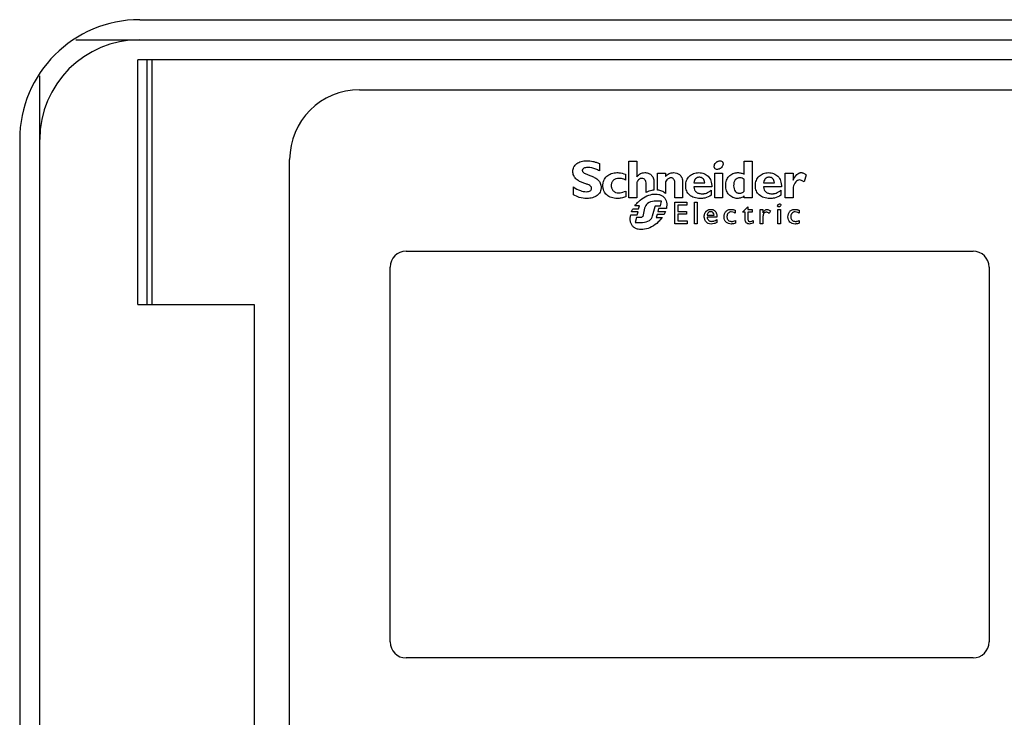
# Model space of a CAD drawing. Header units: millimetres. Extents: x 196 to 794, y 103 to 1299.
# Tile 6 of 9: x 616 to 714, y 733 to 802. Entities that reach past the tile are written whole.
import ezdxf

# ---------------------------------------------------------------- set-up
doc = ezdxf.new("R2010")
doc.units = ezdxf.units.MM
doc.header["$LTSCALE"] = 90.945372
doc.layers.get('0').update_dxf_attribs({"linetype": 'CONTINUOUS'})

msp = doc.modelspace()

# ---------------------------------------------------------------- linework, layer by layer
at = {"color": 7, "linetype": 'CONTINUOUS'}
for p, q in [((627.955, 802.315), (737.955, 802.315)), ((621.56, 800.315), (744.35, 800.315)), ((627.761, 773.815), (627.761, 798.315)), ((738.148, 798.315), (627.761, 798.315)), ((628.715, 773.815), (628.715, 798.315)), ((629.205, 773.815), (629.205, 798.315)), ((617.955, 651.715), (617.955, 796.71)), ((649.955, 795.315), (715.955, 795.315)), ((615.955, 790.315), (615.955, 651.815)), ((642.955, 676.315), (642.955, 788.315)), ((673.935, 787.92), (673.935, 787.203)), ((676.89, 788.161), (677.672, 788.161)), ((676.89, 784.486), (676.89, 788.161)), ((677.672, 788.161), (677.672, 786.601)), ((688.423, 788.161), (689.205, 788.161)), ((688.423, 786.862), (688.423, 788.161)), ((689.205, 788.161), (689.205, 784.48)), ((676.529, 786.857), (676.529, 786.274)), ((679.752, 786.972), (680.535, 786.972)), ((679.752, 785.278), (679.752, 786.972)), ((680.535, 786.972), (680.535, 786.615)), ((685.465, 786.972), (686.248, 786.972)), ((685.465, 784.479), (685.465, 786.972)), ((686.248, 786.972), (686.248, 784.479)), ((692.521, 786.974), (693.304, 786.974)), ((692.521, 784.483), (692.521, 786.974)), ((693.304, 786.974), (693.304, 786.258)), ((677.672, 786.065), (677.672, 784.486)), ((678.6, 785.023), (678.6, 785.898)), ((679.383, 786.065), (679.383, 785.272)), ((680.535, 786.085), (680.535, 784.921)), ((681.472, 784.485), (681.472, 785.999)), ((682.253, 786.064), (682.253, 784.485)), ((683.391, 786.005), (684.471, 786.005)), ((688.423, 785.161), (688.423, 786.35)), ((690.362, 786.005), (691.445, 786.005)), ((694.627, 786.793), (694.412, 786.102)), ((671.355, 784.789), (671.355, 785.582)), ((676.567, 785.165), (676.567, 784.602)), ((685.163, 785.592), (683.374, 785.592)), ((685.119, 785.251), (685.119, 784.765)), ((692.134, 785.592), (690.346, 785.592)), ((692.091, 785.251), (692.091, 784.765)), ((693.304, 785.558), (693.304, 784.483)), ((677.672, 784.486), (676.89, 784.486)), ((680.157, 784.158), (679.4, 784.158)), ((680.06, 783.71), (680.157, 784.158)), ((682.253, 784.485), (681.472, 784.485)), ((681.472, 784.047), (682.686, 784.047)), ((681.472, 781.904), (681.472, 784.047)), ((682.686, 784.047), (682.686, 783.77)), ((683.429, 784.047), (683.708, 784.047)), ((683.429, 781.903), (683.429, 784.047)), ((683.708, 784.047), (683.708, 781.903)), ((686.248, 784.479), (685.465, 784.479)), ((688.423, 784.48), (688.423, 784.681)), ((689.205, 784.48), (688.423, 784.48)), ((693.304, 784.483), (692.521, 784.483)), ((677.81, 783.111), (677.154, 783.111)), ((677.295, 783.402), (677.848, 783.402)), ((677.956, 783.709), (677.493, 783.709)), ((677.705, 782.804), (677.81, 783.111)), ((677.848, 783.402), (677.956, 783.709)), ((678.459, 783.458), (678.262, 782.631)), ((679.25, 782.697), (679.499, 783.644)), ((679.603, 783.71), (680.06, 783.71)), ((679.858, 783.439), (679.773, 783.133)), ((679.773, 783.133), (680.534, 783.133)), ((680.628, 783.439), (679.858, 783.439)), ((682.686, 783.77), (681.777, 783.77)), ((681.777, 783.77), (681.777, 783.124)), ((681.777, 783.124), (682.654, 783.124)), ((682.654, 783.124), (682.654, 782.847)), ((687.512, 783.246), (687.512, 782.945)), ((688.257, 783.066), (688.781, 783.608)), ((688.503, 783.066), (688.257, 783.066)), ((688.503, 782.319), (688.503, 783.066)), ((688.781, 783.608), (688.781, 783.316)), ((688.781, 783.316), (689.228, 783.316)), ((689.228, 783.066), (688.781, 783.066)), ((688.781, 783.066), (688.781, 782.34)), ((689.228, 783.316), (689.228, 783.066)), ((690.015, 783.316), (690.293, 783.316)), ((690.015, 781.903), (690.015, 783.316)), ((690.293, 783.316), (690.293, 782.989)), ((691.043, 783.18), (690.896, 782.934)), ((691.782, 783.316), (692.06, 783.316)), ((691.782, 781.903), (691.782, 783.316)), ((692.06, 783.316), (692.06, 781.903)), ((693.897, 783.246), (693.897, 782.945)), ((677.061, 782.804), (677.705, 782.804)), ((677.64, 782.52), (677.512, 782.033)), ((677.512, 782.033), (678.251, 782.033)), ((678.115, 782.52), (677.64, 782.52)), ((679.704, 782.841), (679.613, 782.535)), ((679.613, 782.535), (680.209, 782.535)), ((680.399, 782.841), (679.704, 782.841)), ((682.713, 781.904), (681.472, 781.904)), ((682.654, 782.847), (681.777, 782.847)), ((681.777, 782.847), (681.777, 782.181)), ((681.777, 782.181), (682.713, 782.181)), ((682.713, 782.181), (682.713, 781.904)), ((683.708, 781.903), (683.429, 781.903)), ((685.693, 782.568), (684.701, 782.568)), ((684.706, 782.754), (685.415, 782.754)), ((685.668, 782.313), (685.668, 782.043)), ((687.543, 782.232), (687.543, 781.957)), ((689.3, 782.231), (689.3, 781.97)), ((690.293, 781.903), (690.015, 781.903)), ((690.293, 782.64), (690.293, 781.903)), ((692.06, 781.903), (691.782, 781.903)), ((693.929, 782.232), (693.929, 781.957)), ((654.605, 779.165), (711.305, 779.165)), ((653.005, 740.065), (653.005, 777.565)), ((712.905, 777.565), (712.905, 740.065)), ((627.761, 773.815), (639.405, 773.815)), ((639.405, 773.815), (639.405, 728.815)), ((711.305, 738.465), (654.605, 738.465))]:
    msp.add_line(p, q, dxfattribs=at)
for centre, radius, start, end in [((627.955, 790.315), 12, 90, 180), ((627.955, 790.315), 10, 90, 180), ((649.955, 788.315), 7, 90, 180), ((654.605, 777.565), 1.6, 90, 180), ((711.305, 777.565), 1.6, 0, 90), ((654.605, 740.065), 1.6, 180, 270), ((711.305, 740.065), 1.6, 270, 360)]:
    msp.add_arc(centre, radius, start, end, dxfattribs=at)
for points, knots in [([(671.28, 787.149), (671.28, 787.297), (671.343, 787.598), (671.599, 787.89), (671.867, 788.05), (672.111, 788.14), (672.336, 788.185), (672.531, 788.204), (672.685, 788.208), (672.839, 788.204), (673.042, 788.187), (673.299, 788.143), (673.615, 788.051), (673.826, 787.967), (673.935, 787.92)], [0, 0, 0, 0, 0.136698, 0.271074, 0.344041, 0.422973, 0.509109, 0.555199, 0.603411, 0.650552, 0.697137, 0.791125, 0.890467, 1, 1, 1, 1]), ([(685.43, 787.517), (685.421, 787.541), (685.409, 787.593), (685.409, 787.704), (685.455, 787.847), (685.544, 787.975), (685.639, 788.063), (685.722, 788.12), (685.809, 788.164), (685.923, 788.199), (686.06, 788.207), (686.183, 788.157), (686.252, 788.087), (686.275, 788.043), (686.284, 788.02)], [0, 0, 0, 0, 0.056569, 0.115552, 0.2419, 0.37991, 0.452395, 0.526556, 0.598947, 0.666158, 0.786261, 0.892876, 0.945276, 1, 1, 1, 1]), ([(686.284, 788.02), (686.293, 787.995), (686.305, 787.943), (686.304, 787.832), (686.258, 787.689), (686.169, 787.562), (686.074, 787.473), (685.991, 787.416), (685.904, 787.372), (685.79, 787.337), (685.653, 787.329), (685.53, 787.379), (685.462, 787.449), (685.439, 787.493), (685.43, 787.517), (685.43, 787.517)], [0, 0, 0, 0, 0.05688, 0.115679, 0.24192, 0.380022, 0.452594, 0.526861, 0.599281, 0.666536, 0.786622, 0.892879, 0.944979, 0.999385, 1, 1, 1, 1]), ([(673.159, 785.448), (673.159, 785.517), (673.084, 785.672), (672.846, 785.798), (672.552, 785.91), (672.214, 786.027), (671.871, 786.178), (671.558, 786.396), (671.324, 786.728), (671.28, 787.004), (671.28, 787.149)], [0, 0, 0, 0, 0.07659, 0.170745, 0.289908, 0.424953, 0.564725, 0.702021, 0.840314, 1, 1, 1, 1]), ([(672.767, 787.532), (672.692, 787.532), (672.555, 787.521), (672.378, 787.465), (672.271, 787.38), (672.229, 787.296), (672.218, 787.219), (672.238, 787.129), (672.333, 787.007), (672.537, 786.897), (672.831, 786.787), (673.169, 786.666), (673.511, 786.511), (673.771, 786.327), (673.935, 786.136), (674.03, 785.966), (674.079, 785.805), (674.099, 785.664), (674.104, 785.546), (674.098, 785.423), (674.072, 785.262), (674.006, 785.075), (673.878, 784.88), (673.642, 784.659), (673.237, 784.473), (672.877, 784.433), (672.686, 784.433)], [0, 0, 0, 0, 0.04176, 0.075412, 0.10223, 0.114343, 0.126607, 0.144781, 0.1636, 0.210395, 0.270325, 0.338436, 0.409014, 0.478251, 0.512587, 0.547711, 0.585102, 0.605258, 0.62671, 0.650553, 0.67336, 0.716794, 0.759057, 0.801905, 0.894027, 1, 1, 1, 1]), ([(673.935, 787.203), (673.815, 787.256), (673.444, 787.415), (673.042, 787.532), (672.767, 787.532)], [0, 0, 0, 0, 0.323167, 1, 1, 1, 1]), ([(675.835, 784.437), (675.798, 784.435), (675.657, 784.431), (675.418, 784.448), (675.051, 784.535), (674.731, 784.711), (674.5, 784.967), (674.375, 785.191), (674.312, 785.4), (674.287, 785.579), (674.281, 785.718), (674.287, 785.858), (674.313, 786.035), (674.378, 786.245), (674.504, 786.469), (674.733, 786.728), (675.131, 786.962), (675.5, 787.018), (675.692, 787.018)], [0, 0, 0, 0, 0.02495, 0.096028, 0.161528, 0.280037, 0.336636, 0.39358, 0.452718, 0.48371, 0.515909, 0.547631, 0.578364, 0.63755, 0.695039, 0.752218, 0.869949, 1, 1, 1, 1]), ([(675.692, 787.018), (675.759, 787.018), (676.044, 786.999), (676.325, 786.933), (676.529, 786.857)], [0, 0, 0, 0, 0.235876, 1, 1, 1, 1]), ([(677.672, 786.601), (677.776, 786.726), (677.956, 786.893), (678.249, 787.003), (678.453, 787.024), (678.641, 787.009), (678.861, 786.956), (679.121, 786.81), (679.344, 786.486), (679.383, 786.212), (679.383, 786.065)], [0, 0, 0, 0, 0.202952, 0.293518, 0.385944, 0.456462, 0.526767, 0.666937, 0.816889, 1, 1, 1, 1]), ([(680.535, 786.615), (680.642, 786.737), (680.88, 786.955), (681.199, 787.018), (681.346, 787.018)], [0, 0, 0, 0, 0.525407, 1, 1, 1, 1]), ([(681.346, 787.018), (681.557, 787.018), (681.912, 786.913), (682.212, 786.505), (682.253, 786.219), (682.253, 786.064)], [0, 0, 0, 0, 0.431247, 0.68167, 1, 1, 1, 1]), ([(684.008, 784.434), (683.807, 784.434), (683.427, 784.483), (683.013, 784.71), (682.781, 784.965), (682.656, 785.187), (682.593, 785.395), (682.567, 785.573), (682.561, 785.712), (682.567, 785.851), (682.591, 786.029), (682.651, 786.238), (682.768, 786.464), (682.979, 786.722), (683.349, 786.96), (683.698, 787.018), (683.878, 787.018)], [0, 0, 0, 0, 0.142311, 0.266122, 0.325125, 0.384368, 0.445768, 0.477907, 0.511275, 0.544465, 0.576597, 0.638242, 0.697526, 0.755681, 0.872835, 1, 1, 1, 1]), ([(683.878, 787.018), (684.051, 787.018), (684.396, 786.959), (684.84, 786.668), (685.129, 786.183), (685.171, 785.796), (685.163, 785.592)], [0, 0, 0, 0, 0.241215, 0.473023, 0.716159, 1, 1, 1, 1]), ([(687.304, 784.514), (687.291, 784.519), (687.138, 784.584), (686.934, 784.736), (686.75, 784.989), (686.646, 785.212), (686.593, 785.418), (686.571, 785.592), (686.565, 785.729), (686.571, 785.867), (686.593, 786.043), (686.646, 786.25), (686.752, 786.473), (686.942, 786.726), (687.21, 786.911), (687.478, 786.99), (687.644, 787.014), (687.786, 787.02), (687.941, 787.011), (688.162, 786.971), (688.321, 786.912), (688.423, 786.862)], [0, 0, 0, 0, 0.010053, 0.12002, 0.176625, 0.235305, 0.29684, 0.328948, 0.36206, 0.395833, 0.428399, 0.490361, 0.549084, 0.605741, 0.717459, 0.775982, 0.806508, 0.838094, 0.878573, 0.918466, 1, 1, 1, 1]), ([(690.979, 784.434), (690.778, 784.434), (690.398, 784.483), (689.984, 784.71), (689.753, 784.965), (689.627, 785.187), (689.564, 785.395), (689.539, 785.573), (689.533, 785.712), (689.539, 785.851), (689.563, 786.029), (689.623, 786.238), (689.74, 786.464), (689.95, 786.722), (690.32, 786.96), (690.669, 787.018), (690.848, 787.018)], [0, 0, 0, 0, 0.142245, 0.266048, 0.325062, 0.384322, 0.445743, 0.477893, 0.511273, 0.544476, 0.576618, 0.638277, 0.697567, 0.755717, 0.872844, 1, 1, 1, 1]), ([(690.848, 787.018), (691.022, 787.018), (691.367, 786.959), (691.811, 786.668), (692.1, 786.183), (692.142, 785.796), (692.134, 785.592)], [0, 0, 0, 0, 0.241142, 0.472968, 0.716149, 1, 1, 1, 1]), ([(693.304, 786.258), (693.402, 786.467), (693.556, 786.752), (693.846, 786.963), (693.997, 787.012), (694.111, 787.024), (694.228, 787.012), (694.41, 786.949), (694.537, 786.859), (694.627, 786.793)], [0, 0, 0, 0, 0.396829, 0.540092, 0.605189, 0.669581, 0.735896, 0.807038, 1, 1, 1, 1]), ([(675.891, 786.443), (675.784, 786.443), (675.579, 786.415), (675.358, 786.288), (675.235, 786.146), (675.168, 786.021), (675.135, 785.904), (675.121, 785.804), (675.118, 785.725), (675.121, 785.645), (675.134, 785.543), (675.167, 785.425), (675.232, 785.297), (675.35, 785.153), (675.562, 785.022), (675.761, 784.992), (675.864, 784.992)], [0, 0, 0, 0, 0.136907, 0.257074, 0.31521, 0.374274, 0.436119, 0.46867, 0.50255, 0.536946, 0.570013, 0.632796, 0.692473, 0.75067, 0.868634, 1, 1, 1, 1]), ([(676.529, 786.274), (676.477, 786.302), (676.276, 786.392), (676.054, 786.443), (675.891, 786.443)], [0, 0, 0, 0, 0.26346, 1, 1, 1, 1]), ([(678.196, 786.444), (678.103, 786.444), (677.881, 786.355), (677.746, 786.172), (677.672, 786.065)], [0, 0, 0, 0, 0.415448, 1, 1, 1, 1]), ([(678.6, 785.898), (678.6, 786.041), (678.571, 786.26), (678.365, 786.425), (678.252, 786.444), (678.196, 786.444)], [0, 0, 0, 0, 0.562946, 0.777081, 1, 1, 1, 1]), ([(681.472, 785.999), (681.472, 786.075), (681.459, 786.211), (681.375, 786.382), (681.261, 786.464), (681.161, 786.492), (681.085, 786.498), (681.011, 786.493), (680.917, 786.471), (680.798, 786.405), (680.663, 786.268), (680.58, 786.152), (680.535, 786.085)], [0, 0, 0, 0, 0.159622, 0.282236, 0.388931, 0.442992, 0.499606, 0.549329, 0.597945, 0.701347, 0.829981, 1, 1, 1, 1]), ([(684.471, 786.005), (684.464, 786.083), (684.432, 786.229), (684.316, 786.413), (684.171, 786.508), (684.039, 786.545), (683.931, 786.554), (683.823, 786.545), (683.691, 786.51), (683.545, 786.415), (683.429, 786.23), (683.398, 786.083), (683.391, 786.005)], [0, 0, 0, 0, 0.138375, 0.259238, 0.37458, 0.434932, 0.499171, 0.564118, 0.624761, 0.73974, 0.86027, 1, 1, 1, 1]), ([(687.984, 786.496), (687.894, 786.496), (687.717, 786.467), (687.411, 786.226), (687.357, 785.913), (687.357, 785.712)], [0, 0, 0, 0, 0.240399, 0.462893, 1, 1, 1, 1]), ([(688.423, 786.35), (688.359, 786.396), (688.216, 786.462), (688.062, 786.496), (687.984, 786.496)], [0, 0, 0, 0, 0.499578, 1, 1, 1, 1]), ([(691.445, 786.005), (691.437, 786.083), (691.405, 786.229), (691.287, 786.413), (691.141, 786.508), (691.009, 786.545), (690.901, 786.554), (690.794, 786.545), (690.661, 786.51), (690.516, 786.415), (690.401, 786.23), (690.37, 786.083), (690.362, 786.005)], [0, 0, 0, 0, 0.138438, 0.259584, 0.375277, 0.435727, 0.499958, 0.564852, 0.625353, 0.739977, 0.860305, 1, 1, 1, 1]), ([(694.412, 786.102), (694.328, 786.155), (694.183, 786.241), (693.949, 786.303), (693.736, 786.249), (693.481, 786.007), (693.375, 785.746), (693.304, 785.558)], [0, 0, 0, 0, 0.194518, 0.329381, 0.462156, 0.60577, 1, 1, 1, 1]), ([(671.355, 785.582), (671.569, 785.441), (671.958, 785.195), (672.417, 785.108), (672.615, 785.108)], [0, 0, 0, 0, 0.564192, 1, 1, 1, 1]), ([(672.615, 785.108), (672.693, 785.108), (672.833, 785.119), (673.016, 785.18), (673.137, 785.296), (673.159, 785.398), (673.159, 785.448)], [0, 0, 0, 0, 0.328807, 0.5845, 0.792882, 1, 1, 1, 1]), ([(675.864, 784.992), (675.911, 784.992), (676.154, 785.008), (676.384, 785.097), (676.567, 785.165)], [0, 0, 0, 0, 0.194283, 1, 1, 1, 1]), ([(677.84, 784.111), (678.042, 784.304), (678.474, 784.621), (679.181, 784.881), (679.762, 784.89), (680.151, 784.749), (680.349, 784.605), (680.473, 784.46), (680.573, 784.298), (680.689, 783.961), (680.672, 783.644), (680.628, 783.439)], [0, 0, 0, 0, 0.208802, 0.394861, 0.556335, 0.62989, 0.701456, 0.736749, 0.77183, 0.843287, 1, 1, 1, 1]), ([(679.383, 785.272), (679.319, 785.264), (679.048, 785.217), (678.787, 785.118), (678.6, 785.023)], [0, 0, 0, 0, 0.236568, 1, 1, 1, 1]), ([(680.535, 784.921), (680.445, 785.032), (680.184, 785.189), (679.9, 785.263), (679.752, 785.278)], [0, 0, 0, 0, 0.490472, 1, 1, 1, 1]), ([(683.374, 785.592), (683.38, 785.492), (683.421, 785.299), (683.57, 785.103), (683.727, 784.999), (683.867, 784.942), (684.026, 784.907), (684.177, 784.898), (684.31, 784.903), (684.459, 784.921), (684.649, 784.974), (684.882, 785.09), (685.036, 785.193), (685.119, 785.251)], [0, 0, 0, 0, 0.136182, 0.260222, 0.323866, 0.391293, 0.464322, 0.544394, 0.596313, 0.646627, 0.748405, 0.862312, 1, 1, 1, 1]), ([(687.357, 785.712), (687.357, 785.608), (687.379, 785.413), (687.499, 785.158), (687.668, 785.018), (687.828, 784.964), (687.934, 784.953), (688.018, 784.957), (688.098, 784.969), (688.245, 785.016), (688.354, 785.098), (688.423, 785.161)], [0, 0, 0, 0, 0.195468, 0.362522, 0.514768, 0.592468, 0.675039, 0.713442, 0.750759, 0.825501, 1, 1, 1, 1]), ([(690.346, 785.592), (690.352, 785.492), (690.393, 785.299), (690.542, 785.103), (690.699, 784.999), (690.838, 784.942), (690.997, 784.907), (691.147, 784.898), (691.281, 784.903), (691.431, 784.921), (691.621, 784.974), (691.854, 785.09), (692.009, 785.193), (692.091, 785.251)], [0, 0, 0, 0, 0.136187, 0.260264, 0.323868, 0.391161, 0.463918, 0.543546, 0.595702, 0.646209, 0.748254, 0.862289, 1, 1, 1, 1]), ([(672.686, 784.433), (672.426, 784.433), (671.954, 784.484), (671.537, 784.696), (671.355, 784.789)], [0, 0, 0, 0, 0.559153, 1, 1, 1, 1]), ([(676.567, 784.602), (676.423, 784.55), (676.211, 784.485), (675.962, 784.447), (675.864, 784.439), (675.835, 784.437)], [0, 0, 0, 0, 0.607908, 0.881792, 1, 1, 1, 1]), ([(677.493, 783.709), (677.571, 783.815), (677.682, 783.954), (677.807, 784.08), (677.84, 784.111)], [0, 0, 0, 0, 0.744123, 1, 1, 1, 1]), ([(679.4, 784.158), (679.171, 784.158), (678.742, 784.02), (678.491, 783.641), (678.459, 783.458)], [0, 0, 0, 0, 0.551388, 1, 1, 1, 1]), ([(685.119, 784.765), (684.928, 784.624), (684.555, 784.459), (684.162, 784.434), (684.008, 784.434)], [0, 0, 0, 0, 0.606292, 1, 1, 1, 1]), ([(688.423, 784.681), (688.323, 784.601), (688.106, 784.466), (687.852, 784.433), (687.729, 784.433)], [0, 0, 0, 0, 0.509595, 1, 1, 1, 1]), ([(692.091, 784.765), (691.9, 784.624), (691.527, 784.459), (691.133, 784.434), (690.979, 784.434)], [0, 0, 0, 0, 0.60629, 1, 1, 1, 1]), ([(691.767, 783.645), (691.767, 783.645), (691.76, 783.663), (691.757, 783.704), (691.776, 783.763), (691.814, 783.818), (691.869, 783.861), (691.93, 783.887), (692.006, 783.893), (692.058, 783.855), (692.069, 783.824)], [0, 0, 0, 0, 0.00239, 0.117977, 0.245329, 0.384612, 0.532486, 0.673248, 0.794419, 1, 1, 1, 1]), ([(679.499, 783.644), (679.511, 783.665), (679.536, 783.706), (679.583, 783.71), (679.603, 783.71)], [0, 0, 0, 0, 0.550569, 1, 1, 1, 1]), ([(684.423, 782.593), (684.423, 782.605), (684.421, 782.668), (684.43, 782.779), (684.471, 782.943), (684.527, 783.048), (684.569, 783.103)], [0, 0, 0, 0, 0.065018, 0.35098, 0.616707, 1, 1, 1, 1]), ([(684.569, 783.103), (684.58, 783.118), (684.647, 783.198), (684.772, 783.285), (684.902, 783.324), (684.952, 783.333), (684.959, 783.334)], [0, 0, 0, 0, 0.12207, 0.671464, 0.958467, 1, 1, 1, 1]), ([(685.086, 783.104), (684.996, 783.104), (684.794, 783.042), (684.722, 782.848), (684.706, 782.754)], [0, 0, 0, 0, 0.486406, 1, 1, 1, 1]), ([(684.959, 783.334), (684.999, 783.34), (685.084, 783.347), (685.177, 783.339), (685.229, 783.328), (685.237, 783.327)], [0, 0, 0, 0, 0.432917, 0.912766, 1, 1, 1, 1]), ([(685.415, 782.754), (685.411, 782.844), (685.36, 783.035), (685.171, 783.104), (685.086, 783.104)], [0, 0, 0, 0, 0.517496, 1, 1, 1, 1]), ([(685.237, 783.327), (685.27, 783.319), (685.379, 783.285), (685.499, 783.196), (685.562, 783.106), (685.577, 783.081)], [0, 0, 0, 0, 0.23538, 0.798596, 1, 1, 1, 1]), ([(685.577, 783.081), (685.608, 783.028), (685.676, 782.861), (685.693, 782.683), (685.693, 782.568)], [0, 0, 0, 0, 0.349835, 1, 1, 1, 1]), ([(686.409, 782.58), (686.409, 782.687), (686.434, 782.889), (686.555, 783.109), (686.693, 783.23), (686.815, 783.296), (686.928, 783.328), (687.026, 783.341), (687.097, 783.344), (687.161, 783.342), (687.233, 783.336), (687.318, 783.319), (687.416, 783.287), (687.48, 783.26), (687.512, 783.246)], [0, 0, 0, 0, 0.202183, 0.37722, 0.461243, 0.546572, 0.63623, 0.68362, 0.733106, 0.770339, 0.805106, 0.870046, 0.933406, 1, 1, 1, 1]), ([(686.954, 783.055), (686.952, 783.054), (686.898, 783.031), (686.8, 782.96), (686.726, 782.828), (686.696, 782.707), (686.689, 782.605), (686.696, 782.504), (686.729, 782.382), (686.812, 782.252), (686.945, 782.173), (687.068, 782.143), (687.164, 782.136), (687.259, 782.142), (687.387, 782.167), (687.48, 782.204), (687.543, 782.232)], [0, 0, 0, 0, 0.00382, 0.103328, 0.207442, 0.264204, 0.325146, 0.386874, 0.44351, 0.547483, 0.651992, 0.708922, 0.770532, 0.823302, 0.877541, 1, 1, 1, 1]), ([(687.512, 782.945), (687.476, 782.97), (687.359, 783.045), (687.219, 783.087), (687.123, 783.087)], [0, 0, 0, 0, 0.312148, 1, 1, 1, 1]), ([(690.293, 782.989), (690.324, 783.045), (690.42, 783.198), (690.586, 783.343), (690.707, 783.343)], [0, 0, 0, 0, 0.346764, 1, 1, 1, 1]), ([(690.635, 783.076), (690.543, 783.076), (690.344, 782.958), (690.293, 782.748), (690.293, 782.64)], [0, 0, 0, 0, 0.45876, 1, 1, 1, 1]), ([(690.896, 782.934), (690.855, 782.975), (690.775, 783.034), (690.678, 783.076), (690.635, 783.076)], [0, 0, 0, 0, 0.569708, 1, 1, 1, 1]), ([(690.707, 783.343), (690.735, 783.343), (690.863, 783.328), (690.972, 783.247), (691.043, 783.18)], [0, 0, 0, 0, 0.222791, 1, 1, 1, 1]), ([(692.069, 783.824), (692.084, 783.789), (692.071, 783.721), (692.022, 783.652), (691.968, 783.608), (691.906, 783.583), (691.846, 783.58), (691.794, 783.6), (691.773, 783.629), (691.767, 783.645)], [0, 0, 0, 0, 0.238424, 0.37818, 0.526061, 0.667068, 0.788989, 0.896482, 1, 1, 1, 1]), ([(692.792, 782.58), (692.792, 782.687), (692.818, 782.889), (692.94, 783.109), (693.078, 783.23), (693.199, 783.296), (693.313, 783.328), (693.411, 783.341), (693.482, 783.344), (693.546, 783.342), (693.618, 783.336), (693.703, 783.319), (693.801, 783.287), (693.865, 783.26), (693.897, 783.246)], [0, 0, 0, 0, 0.20204, 0.37709, 0.461175, 0.546574, 0.636279, 0.683675, 0.733149, 0.770219, 0.804821, 0.869521, 0.93292, 1, 1, 1, 1]), ([(693.339, 783.055), (693.337, 783.054), (693.283, 783.031), (693.185, 782.96), (693.112, 782.828), (693.082, 782.707), (693.074, 782.605), (693.082, 782.504), (693.114, 782.382), (693.198, 782.252), (693.331, 782.173), (693.453, 782.143), (693.549, 782.136), (693.644, 782.142), (693.771, 782.167), (693.866, 782.204), (693.929, 782.232)], [0, 0, 0, 0, 0.004021, 0.103284, 0.207276, 0.264019, 0.324959, 0.386689, 0.443338, 0.547347, 0.651698, 0.708377, 0.769578, 0.82232, 0.876524, 1, 1, 1, 1]), ([(693.897, 782.945), (693.861, 782.97), (693.744, 783.045), (693.603, 783.087), (693.507, 783.087)], [0, 0, 0, 0, 0.312382, 1, 1, 1, 1]), ([(679.826, 782.084), (679.624, 781.891), (679.192, 781.574), (678.488, 781.313), (677.91, 781.3), (677.523, 781.438), (677.325, 781.582), (677.2, 781.729), (677.098, 781.899), (676.984, 782.255), (677.01, 782.588), (677.061, 782.804)], [0, 0, 0, 0, 0.206326, 0.389907, 0.548694, 0.620738, 0.690653, 0.7266, 0.762509, 0.836287, 1, 1, 1, 1]), ([(678.262, 782.631), (678.24, 782.598), (678.204, 782.54), (678.139, 782.52), (678.115, 782.52)], [0, 0, 0, 0, 0.622698, 1, 1, 1, 1]), ([(678.251, 782.033), (678.487, 782.033), (678.918, 782.15), (679.217, 782.514), (679.25, 782.697)], [0, 0, 0, 0, 0.558879, 1, 1, 1, 1]), ([(680.209, 782.535), (680.181, 782.496), (680.064, 782.337), (679.933, 782.187), (679.826, 782.084)], [0, 0, 0, 0, 0.244838, 1, 1, 1, 1]), ([(685.104, 781.876), (685.005, 781.876), (684.811, 781.914), (684.583, 782.094), (684.474, 782.302), (684.432, 782.473), (684.424, 782.556), (684.423, 782.593)], [0, 0, 0, 0, 0.272197, 0.519833, 0.769916, 0.899508, 1, 1, 1, 1]), ([(684.701, 782.568), (684.711, 782.505), (684.741, 782.388), (684.843, 782.242), (684.968, 782.172), (685.081, 782.147), (685.184, 782.14), (685.301, 782.151), (685.472, 782.198), (685.591, 782.263), (685.668, 782.313)], [0, 0, 0, 0, 0.156359, 0.290246, 0.421214, 0.492633, 0.570747, 0.672617, 0.776186, 1, 1, 1, 1]), ([(685.668, 782.043), (685.589, 781.99), (685.409, 781.896), (685.207, 781.876), (685.104, 781.876)], [0, 0, 0, 0, 0.479251, 1, 1, 1, 1]), ([(687.543, 781.957), (687.483, 781.929), (687.38, 781.903), (687.238, 781.881), (687.063, 781.87), (686.835, 781.907), (686.594, 782.059), (686.44, 782.296), (686.409, 782.484), (686.409, 782.58)], [0, 0, 0, 0, 0.128069, 0.203531, 0.277793, 0.467744, 0.640983, 0.813133, 1, 1, 1, 1]), ([(688.96, 781.876), (688.838, 781.876), (688.578, 781.95), (688.503, 782.207), (688.503, 782.319)], [0, 0, 0, 0, 0.519794, 1, 1, 1, 1]), ([(688.781, 782.34), (688.781, 782.279), (688.821, 782.16), (688.936, 782.126), (688.982, 782.126)], [0, 0, 0, 0, 0.568887, 1, 1, 1, 1]), ([(689.3, 781.97), (689.219, 781.926), (689.104, 781.89), (688.986, 781.876), (688.96, 781.876)], [0, 0, 0, 0, 0.77836, 1, 1, 1, 1]), ([(688.982, 782.126), (689.008, 782.126), (689.12, 782.136), (689.226, 782.185), (689.3, 782.231)], [0, 0, 0, 0, 0.227216, 1, 1, 1, 1]), ([(693.929, 781.957), (693.869, 781.929), (693.765, 781.903), (693.622, 781.881), (693.447, 781.87), (693.219, 781.907), (692.978, 782.059), (692.823, 782.295), (692.792, 782.484), (692.792, 782.58)], [0, 0, 0, 0, 0.129163, 0.204683, 0.278673, 0.468266, 0.641368, 0.813382, 1, 1, 1, 1])]:
    msp.add_open_spline(points, degree=3, knots=knots, dxfattribs=at)
for points in [[(687.729, 784.433), (687.585, 784.433), (687.438, 784.46), (687.304, 784.514)], [(677.154, 783.111), (677.193, 783.212), (677.243, 783.307), (677.295, 783.402)], [(680.534, 783.133), (680.496, 783.033), (680.449, 782.936), (680.399, 782.841)], [(687.123, 783.087), (687.065, 783.087), (687.007, 783.077), (686.954, 783.055)], [(693.507, 783.087), (693.45, 783.087), (693.391, 783.077), (693.339, 783.055)]]:
    msp.add_open_spline(points, degree=3, dxfattribs=at)

doc.saveas('drawing.dxf')
